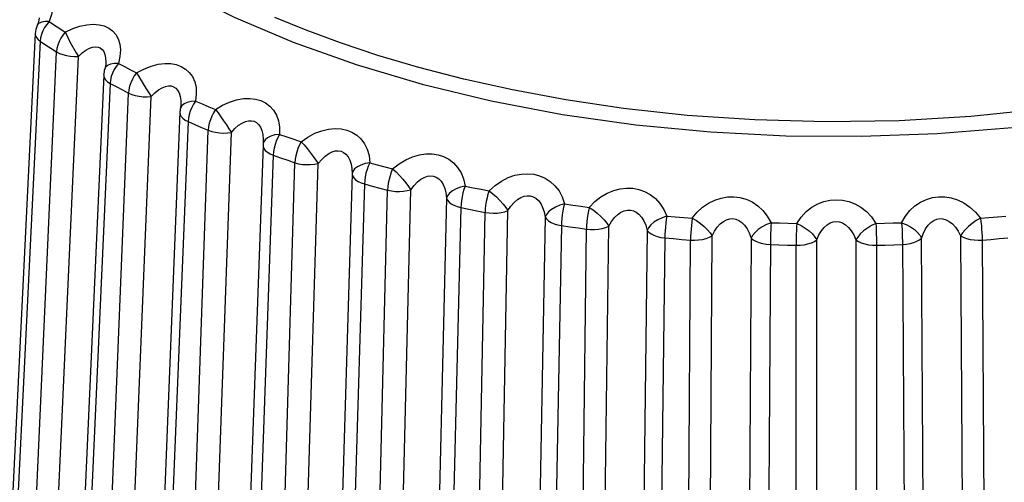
# Model space of a CAD drawing. Extents: x -841 to -216, y -127 to 601.
# Tile 185 of 201: x -291.21 to -283.47, y 530.12 to 533.76. Entities that reach past the tile are written whole.
import ezdxf

# ---------------------------------------------------------------- set-up
doc = ezdxf.new("R2010")
doc.units = 0
doc.header["$LTSCALE"] = 23.1
doc.layers.add('HEATSINK_AM_0', color=7, linetype='CONTINUOUS')

msp = doc.modelspace()

# ---------------------------------------------------------------- linework, layer by layer
at = {"layer": 'HEATSINK_AM_0', "color": 7}
for p, q in [((-291.0709, 533.7155), (-291.0709, 533.7155)), ((-290.9765, 533.7462), (-290.9346, 533.7183)), ((-290.9346, 533.7183), (-290.8923, 533.6906)), ((-291.0857, 533.6524), (-291.3518, 528.2289)), ((-290.8923, 533.6906), (-290.8495, 533.6631)), ((-291.047, 533.5925), (-291.3133, 528.1692)), ((-291.047, 533.5925), (-291.0046, 533.5643)), ((-291.0046, 533.5643), (-290.9618, 533.5363)), ((-291.163, 528.0709), (-290.9186, 533.5085)), ((-290.9618, 533.5363), (-290.9186, 533.5085)), ((-290.7651, 533.5015), (-290.7463, 533.4719)), ((-290.9908, 528.0344), (-290.7463, 533.4719)), ((-290.4324, 533.4176), (-290.3852, 533.3922)), ((-290.5477, 533.3268), (-290.7922, 527.8891)), ((-290.5323, 533.3871), (-290.5393, 533.3737)), ((-290.5393, 533.3737), (-290.5393, 533.3735)), ((-290.3852, 533.3922), (-290.3376, 533.367)), ((-290.3376, 533.367), (-290.2897, 533.342)), ((-290.4966, 533.2602), (-290.7413, 527.8227)), ((-290.4966, 533.2602), (-290.4489, 533.2345)), ((-290.5724, 527.7332), (-290.3523, 533.1837)), ((-290.4489, 533.2345), (-290.4008, 533.209)), ((-290.4008, 533.209), (-290.3523, 533.1837)), ((-290.3947, 527.7064), (-290.1745, 533.1568)), ((-289.9412, 533.0909), (-289.9412, 533.0908)), ((-289.8263, 533.1209), (-289.7744, 533.0982)), ((-289.7744, 533.0982), (-289.7221, 533.0758)), ((-289.9487, 533.0326), (-290.1687, 527.5821)), ((-289.9439, 533.0663), (-289.945, 533.0622)), ((-289.945, 533.0622), (-289.945, 533.0621)), ((-289.7221, 533.0758), (-289.6695, 533.0536)), ((-289.8837, 532.9601), (-290.104, 527.5097)), ((-289.8837, 532.9601), (-289.8312, 532.9372)), ((-289.8312, 532.9372), (-289.7783, 532.9145)), ((-289.9184, 527.43), (-289.7251, 532.8921)), ((-289.7783, 532.9145), (-289.7251, 532.8921)), ((-289.7371, 527.4133), (-289.5437, 532.8752)), ((-289.1651, 532.8594), (-289.109, 532.8397)), ((-289.2909, 532.7981), (-289.2942, 532.7849)), ((-289.2934, 532.7967), (-289.2942, 532.7854)), ((-289.2942, 532.7849), (-289.2942, 532.7849)), ((-289.109, 532.8397), (-289.0526, 532.8203)), ((-289.0526, 532.8203), (-288.9959, 532.8012)), ((-289.295, 532.7732), (-289.4883, 527.3112)), ((-289.295, 532.7732), (-289.2943, 532.7634)), ((-289.2943, 532.7634), (-289.2885, 532.7477)), ((-289.215, 532.6956), (-289.4085, 527.2337)), ((-289.215, 532.6956), (-289.1582, 532.6758)), ((-289.2082, 527.1648), (-289.0438, 532.6367)), ((-289.1582, 532.6758), (-289.1012, 532.6561)), ((-289.1012, 532.6561), (-289.0438, 532.6367)), ((-289.0254, 527.1581), (-288.8608, 532.63)), ((-288.4559, 532.636), (-288.3963, 532.6195)), ((-288.594, 532.5483), (-288.7584, 527.0764)), ((-288.3963, 532.6195), (-288.3363, 532.6033)), ((-288.3363, 532.6033), (-288.2761, 532.5874)), ((-288.4977, 532.4697), (-288.6624, 526.9978)), ((-288.4977, 532.4697), (-288.4373, 532.453)), ((-288.4496, 526.9404), (-288.3159, 532.4206)), ((-288.4373, 532.453), (-288.3767, 532.4367)), ((-288.3767, 532.4367), (-288.3159, 532.4206)), ((-288.2672, 526.9438), (-288.1333, 532.424)), ((-287.7066, 532.4531), (-287.644, 532.44)), ((-287.644, 532.44), (-287.5812, 532.4272)), ((-287.5812, 532.4272), (-287.5182, 532.4147)), ((-287.8518, 532.3575), (-287.9855, 526.8774)), ((-287.7398, 532.2847), (-287.8738, 526.8045)), ((-287.7398, 532.2847), (-287.6765, 532.2715)), ((-287.6765, 532.2715), (-287.613, 532.2585)), ((-287.6508, 526.7592), (-287.5493, 532.2459)), ((-287.613, 532.2585), (-287.5493, 532.2459)), ((-287.4709, 526.7727), (-287.3692, 532.2594)), ((-286.9252, 532.3126), (-286.8604, 532.3031)), ((-286.8604, 532.3031), (-286.7954, 532.2939)), ((-286.7954, 532.2939), (-286.7303, 532.285)), ((-287.0761, 532.2089), (-287.1777, 526.7222)), ((-286.1205, 532.2163), (-286.0541, 532.2104)), ((-286.0541, 532.2104), (-285.9877, 532.2048)), ((-285.9877, 532.2048), (-285.9211, 532.1996)), ((-285.3011, 532.165), (-285.234, 532.1629)), ((-285.234, 532.1629), (-285.1668, 532.161)), ((-285.1668, 532.161), (-285.0996, 532.1594)), ((-284.4761, 532.1594), (-284.4089, 532.161)), ((-284.4089, 532.161), (-284.3417, 532.1629)), ((-284.3417, 532.1629), (-284.2746, 532.165)), ((-284.2746, 532.165), (-284.2716, 532.1086)), ((-283.6545, 532.1996), (-283.588, 532.2048)), ((-283.588, 532.2048), (-283.5216, 532.2104)), ((-283.5216, 532.2104), (-283.4552, 532.2163)), ((-286.9496, 532.1427), (-287.0514, 526.6559)), ((-286.9496, 532.1427), (-286.884, 532.133)), ((-286.884, 532.133), (-286.8183, 532.1237)), ((-286.8207, 526.6232), (-286.7524, 532.1147)), ((-286.8183, 532.1237), (-286.7524, 532.1147)), ((-286.6452, 526.6466), (-286.5767, 532.138)), ((-286.2753, 532.104), (-286.3436, 526.6126)), ((-286.1356, 532.0452), (-286.2042, 526.5538)), ((-286.1356, 532.0452), (-286.0685, 532.0393)), ((-286.0685, 532.0393), (-286.0013, 532.0336)), ((-286.0013, 532.0336), (-285.934, 532.0283)), ((-285.9683, 526.534), (-285.934, 532.0283)), ((-285.7991, 526.5669), (-285.7647, 532.0612)), ((-285.4582, 532.0441), (-285.4925, 526.5499)), ((-285.1026, 532.0435), (-285.1031, 531.9877)), ((-284.942, 526.5346), (-284.9419, 532.0298)), ((-284.6338, 532.0298), (-284.6337, 526.5346)), ((-284.0832, 526.5499), (-284.1175, 532.0441)), ((-283.811, 532.0612), (-283.7766, 526.5669)), ((-283.6416, 532.0283), (-283.5744, 532.0336)), ((-283.6416, 532.0283), (-283.6074, 526.534)), ((-283.5744, 532.0336), (-283.5072, 532.0393)), ((-283.5072, 532.0393), (-283.4401, 532.0452)), ((-285.3069, 531.9934), (-285.239, 531.9912)), ((-285.239, 531.9912), (-285.1711, 531.9893)), ((-285.1711, 531.9893), (-285.1031, 531.9877)), ((-285.103, 526.4924), (-285.1031, 531.9877)), ((-284.4726, 531.9877), (-284.4727, 526.4924)), ((-284.4726, 531.9877), (-284.4046, 531.9893)), ((-284.4046, 531.9893), (-284.3367, 531.9912)), ((-284.3367, 531.9912), (-284.2687, 531.9934))]:
    msp.add_line(p, q, dxfattribs=at)
for points in [[(-291.0312, 534.7525), (-290.7122, 534.4858), (-290.3527, 534.234), (-289.9553, 533.9988), (-289.5225, 533.7818), (-289.0574, 533.5844), (-288.5631, 533.4081), (-288.0431, 533.254), (-287.5008, 533.1232), (-286.94, 533.0166), (-286.3644, 532.9349), (-285.7781, 532.8786), (-285.1851, 532.8482), (-284.5893, 532.8439), (-283.9949, 532.8656), (-283.4059, 532.9133)], [(-291.343, 534.0135), (-291.2834, 534.0381), (-291.2275, 534.0546), (-291.1746, 534.0629), (-291.1262, 534.0638), (-291.0834, 534.0576), (-291.046, 534.0451), (-291.0145, 534.0271), (-290.9886, 534.0034), (-290.968, 533.9738), (-290.9538, 533.9385), (-290.9467, 533.8971), (-290.9476, 533.8508), (-290.9577, 533.8007), (-290.9765, 533.7462)], [(-291.0545, 533.7341), (-291.0679, 533.721), (-291.0709, 533.7155)], [(-291.0548, 533.7746), (-291.0569, 533.7584), (-291.0628, 533.7364), (-291.0707, 533.7158)], [(-290.9765, 533.7462), (-291.0073, 533.7475), (-291.0341, 533.7428), (-291.0545, 533.7341)], [(-290.9765, 533.7462), (-290.9958, 533.7237), (-291.0126, 533.699), (-291.0264, 533.6728), (-291.037, 533.6458), (-291.0439, 533.6188), (-291.047, 533.5925)], [(-290.8495, 533.6631), (-290.7903, 533.691), (-290.7339, 533.7107), (-290.6796, 533.7219), (-290.6291, 533.7256), (-290.5835, 533.7218), (-290.5428, 533.7115), (-290.5076, 533.6954), (-290.4775, 533.6732), (-290.4522, 533.6449), (-290.4329, 533.6105), (-290.4203, 533.5697), (-290.4153, 533.5235), (-290.4195, 533.4729), (-290.4324, 533.4176)], [(-283.1698, 533.0563), (-283.7293, 532.9992), (-284.2952, 532.9659), (-284.8684, 532.9571), (-285.4289, 532.9723), (-285.9613, 533.0087), (-286.46, 533.0632), (-286.9153, 533.1306), (-287.3337, 533.2083), (-287.7175, 533.2939), (-288.0695, 533.3851), (-288.3919, 533.4806), (-288.6869, 533.5785), (-288.9562, 533.6778), (-289.2016, 533.7772)], [(-291.0857, 533.6524), (-291.0841, 533.6379), (-291.077, 533.6219), (-291.0645, 533.6066), (-291.047, 533.5925)], [(-290.8495, 533.6631), (-290.8686, 533.6404), (-290.8848, 533.6154), (-290.8984, 533.5889), (-290.9087, 533.5619), (-290.9154, 533.5349), (-290.9186, 533.5085)], [(-290.8495, 533.6631), (-290.8357, 533.6352), (-290.8203, 533.6029), (-290.8024, 533.5691), (-290.7651, 533.5015)], [(-290.9186, 533.5085), (-290.896, 533.4964), (-290.8698, 533.4864), (-290.8408, 533.4787), (-290.8099, 533.4736), (-290.7781, 533.4713), (-290.7463, 533.4719)], [(-290.7463, 533.4719), (-290.7165, 533.4995), (-290.6876, 533.5207), (-290.6602, 533.5359), (-290.6348, 533.545), (-290.6119, 533.5483), (-290.5917, 533.5462), (-290.5743, 533.5392), (-290.5594, 533.5273), (-290.5471, 533.5103), (-290.5378, 533.4882), (-290.532, 533.4607)], [(-290.5304, 533.418), (-290.5313, 533.4081), (-290.5354, 533.387), (-290.5391, 533.3743)], [(-290.4324, 533.4176), (-290.4651, 533.4171), (-290.4941, 533.4109), (-290.5167, 533.4009), (-290.5323, 533.3871)], [(-290.532, 533.4607), (-290.5302, 533.4283), (-290.5304, 533.4181)], [(-290.4324, 533.4176), (-290.4499, 533.3941), (-290.4652, 533.3685), (-290.4779, 533.3415), (-290.4875, 533.314), (-290.4938, 533.2866), (-290.4966, 533.2602)], [(-290.2897, 533.342), (-290.2315, 533.3731), (-290.1753, 533.3959), (-290.1203, 533.4102), (-290.0681, 533.4167), (-290.0203, 533.4156), (-289.9767, 533.4076), (-289.9381, 533.3936), (-289.9042, 533.3732), (-289.8744, 533.3464), (-289.8501, 533.3132), (-289.8321, 533.2732), (-289.8214, 533.2275), (-289.8197, 533.1768), (-289.8263, 533.1209)], [(-290.5477, 533.3268), (-290.5474, 533.3192), (-290.5426, 533.3032), (-290.5323, 533.2877), (-290.5168, 533.2732), (-290.4966, 533.2602)], [(-290.2897, 533.342), (-290.3069, 533.3183), (-290.3217, 533.2924), (-290.334, 533.2652), (-290.3434, 533.2376), (-290.3494, 533.2103), (-290.3523, 533.1837)], [(-290.2897, 533.342), (-290.2723, 533.3149), (-290.2537, 533.2835), (-290.2128, 533.2178)], [(-290.3523, 533.1837), (-290.3275, 533.1729), (-290.2996, 533.1644), (-290.2693, 533.1584), (-290.2377, 533.155), (-290.2058, 533.1545), (-290.1745, 533.1568)], [(-290.2128, 533.2178), (-290.1934, 533.1854), (-290.1745, 533.1568)], [(-290.1745, 533.1568), (-290.1454, 533.1861), (-290.1166, 533.2089), (-290.0888, 533.2255), (-290.0627, 533.2361), (-290.0388, 533.2407), (-290.0171, 533.2398), (-289.9981, 533.2339), (-289.9813, 533.2228), (-289.9668, 533.2066), (-289.955, 533.1851), (-289.9465, 533.158), (-289.9417, 533.1258), (-289.9412, 533.0909)], [(-289.9412, 533.0908), (-289.9413, 533.0883), (-289.9435, 533.0698), (-289.9448, 533.0629)], [(-289.8263, 533.1209), (-289.8607, 533.1186), (-289.8915, 533.1107), (-289.9161, 533.0994), (-289.9338, 533.0846), (-289.9439, 533.0663)], [(-289.8263, 533.1209), (-289.842, 533.0965), (-289.8557, 533.0701), (-289.867, 533.0425), (-289.8755, 533.0144), (-289.8812, 532.9867), (-289.8837, 532.9601)], [(-289.6695, 533.0536), (-289.613, 533.0879), (-289.5574, 533.1138), (-289.5022, 533.1312), (-289.449, 533.1406), (-289.3994, 533.1422), (-289.3535, 533.1367), (-289.3119, 533.1248), (-289.2745, 533.1064), (-289.2407, 533.0814), (-289.2119, 533.0497), (-289.1887, 533.0109), (-289.1724, 532.9659), (-289.1647, 532.9155), (-289.1651, 532.8594)], [(-289.9487, 533.0326), (-289.9462, 533.016), (-289.9381, 533.0004), (-289.9247, 532.9855), (-289.9064, 532.972), (-289.8837, 532.9601)], [(-289.6695, 533.0536), (-289.6849, 533.029), (-289.6979, 533.0024), (-289.7089, 532.9745), (-289.7172, 532.9464), (-289.7225, 532.9188), (-289.7251, 532.8921)], [(-289.6695, 533.0536), (-289.6488, 533.0276), (-289.6273, 532.9973), (-289.6047, 532.9658), (-289.5826, 532.9339), (-289.5625, 532.9027), (-289.5437, 532.8752)], [(-289.5437, 532.8752), (-289.5155, 532.906), (-289.4871, 532.9304), (-289.4593, 532.9486), (-289.4327, 532.9606), (-289.4079, 532.9666), (-289.3851, 532.9669), (-289.3646, 532.962), (-289.3461, 532.952), (-289.3296, 532.9366), (-289.3156, 532.9158), (-289.3044, 532.8893), (-289.2968, 532.8574), (-289.2933, 532.8206), (-289.2934, 532.7968)], [(-289.7251, 532.8921), (-289.6983, 532.8827), (-289.6689, 532.8758), (-289.6377, 532.8715), (-289.6058, 532.8699), (-289.5741, 532.8711), (-289.5437, 532.8752)], [(-289.1651, 532.8594), (-289.2008, 532.8551), (-289.2329, 532.8455), (-289.2593, 532.8328), (-289.2789, 532.817), (-289.2909, 532.7981)], [(-289.1651, 532.8594), (-289.1787, 532.8342), (-289.1906, 532.8071), (-289.2004, 532.7789), (-289.2079, 532.7503), (-289.2127, 532.7224), (-289.215, 532.6956)], [(-288.9959, 532.8012), (-288.9416, 532.8386), (-288.8874, 532.8675), (-288.8326, 532.888), (-288.779, 532.9003), (-288.7281, 532.9047), (-288.6803, 532.9018), (-288.6364, 532.8923), (-288.5959, 532.8761), (-288.5584, 532.853), (-288.5252, 532.823), (-288.497, 532.7856), (-288.4752, 532.7417), (-288.4618, 532.6919), (-288.4559, 532.636)], [(-288.9959, 532.8012), (-289.0091, 532.7758), (-289.0204, 532.7485), (-289.0298, 532.7201), (-289.037, 532.6915), (-289.0416, 532.6636), (-289.0438, 532.6367)], [(-288.9959, 532.8012), (-288.9721, 532.7764), (-288.9479, 532.7474), (-288.9233, 532.7172), (-288.8999, 532.6866), (-288.8792, 532.6564), (-288.8608, 532.63)], [(-289.2885, 532.7477), (-289.2772, 532.7326), (-289.2608, 532.7187), (-289.2399, 532.7062), (-289.215, 532.6956)], [(-288.8608, 532.63), (-288.8338, 532.6624), (-288.8062, 532.6883), (-288.7787, 532.708), (-288.7519, 532.7216), (-288.7266, 532.7289), (-288.7029, 532.7305), (-288.6811, 532.7268), (-288.6611, 532.7178), (-288.6427, 532.7034), (-288.6265, 532.6835), (-288.6129, 532.6576), (-288.6025, 532.6262), (-288.596, 532.5897), (-288.594, 532.5483)], [(-288.2761, 532.5874), (-288.2249, 532.6277), (-288.1728, 532.6595), (-288.1191, 532.683), (-288.0657, 532.6984), (-288.0142, 532.7056), (-287.9649, 532.7055), (-287.9191, 532.6986), (-287.876, 532.6848), (-287.835, 532.6639), (-287.7976, 532.6358), (-287.7648, 532.6001), (-287.7378, 532.5575), (-287.7186, 532.5086), (-287.7066, 532.4531)], [(-289.0438, 532.6367), (-289.0153, 532.6289), (-288.9848, 532.6237), (-288.953, 532.6211), (-288.9211, 532.6213), (-288.8901, 532.6243), (-288.8608, 532.63)], [(-288.4559, 532.636), (-288.4925, 532.6297), (-288.5257, 532.6183), (-288.5535, 532.6041), (-288.5748, 532.5871), (-288.5885, 532.5675), (-288.594, 532.5483)], [(-288.4559, 532.636), (-288.4673, 532.61), (-288.4773, 532.5823), (-288.4855, 532.5536), (-288.4917, 532.5247), (-288.4958, 532.4965), (-288.4977, 532.4697)], [(-288.594, 532.5483), (-288.5905, 532.5326), (-288.5814, 532.5174), (-288.5671, 532.503), (-288.5479, 532.49), (-288.5246, 532.4788), (-288.4977, 532.4697)], [(-288.2761, 532.5874), (-288.2872, 532.5613), (-288.2964, 532.5335), (-288.3042, 532.5046), (-288.3102, 532.4757), (-288.314, 532.4476), (-288.3159, 532.4206)], [(-288.2761, 532.5874), (-288.2495, 532.5641), (-288.2229, 532.5365), (-288.1966, 532.5077), (-288.1722, 532.4784), (-288.1512, 532.4494), (-288.1333, 532.4239)], [(-287.5182, 532.4147), (-287.4702, 532.4578), (-287.4205, 532.4926), (-287.3682, 532.519), (-287.3155, 532.5373), (-287.264, 532.5473), (-287.214, 532.5499), (-287.1665, 532.5455), (-287.1212, 532.534), (-287.0776, 532.5155), (-287.0369, 532.4896), (-286.9998, 532.4559), (-286.9679, 532.4149), (-286.9433, 532.3672), (-286.9252, 532.3126)], [(-288.1333, 532.424), (-288.1079, 532.4577), (-288.0814, 532.4851), (-288.0545, 532.5064), (-288.0279, 532.5214), (-288.0023, 532.5302), (-287.9779, 532.5332), (-287.9552, 532.5308), (-287.9339, 532.523), (-287.9138, 532.5097), (-287.8955, 532.4907), (-287.8795, 532.4656), (-287.8664, 532.4349), (-287.857, 532.3988), (-287.8518, 532.3575)], [(-288.3159, 532.4206), (-288.286, 532.4144), (-288.2547, 532.4108), (-288.2227, 532.41), (-288.1912, 532.412), (-288.1611, 532.4167), (-288.1333, 532.4239)], [(-287.7066, 532.4531), (-287.7436, 532.4447), (-287.7775, 532.4314), (-287.8065, 532.4157), (-287.8292, 532.3975), (-287.8445, 532.3771), (-287.8518, 532.3575)], [(-287.7066, 532.4531), (-287.7156, 532.4266), (-287.7236, 532.3984), (-287.7301, 532.3692), (-287.7351, 532.34), (-287.7383, 532.3116), (-287.7398, 532.2847)], [(-287.5182, 532.4147), (-287.5269, 532.3881), (-287.5341, 532.3598), (-287.5402, 532.3305), (-287.5448, 532.3013), (-287.5478, 532.273), (-287.5493, 532.2459)], [(-287.5182, 532.4147), (-287.489, 532.3929), (-287.4603, 532.3669), (-287.4325, 532.3396), (-287.4073, 532.3117), (-287.3862, 532.2838), (-287.3692, 532.2594)], [(-286.7303, 532.285), (-286.6863, 532.3306), (-286.6397, 532.368), (-286.5896, 532.3973), (-286.5382, 532.4185), (-286.4871, 532.4314), (-286.4368, 532.4367), (-286.3884, 532.435), (-286.3414, 532.4261), (-286.2954, 532.41), (-286.2516, 532.3865), (-286.2107, 532.3549), (-286.1742, 532.3159), (-286.1444, 532.2697), (-286.1205, 532.2163)], [(-287.8518, 532.3575), (-287.845, 532.3421), (-287.8328, 532.3275), (-287.8156, 532.314), (-287.7939, 532.3021), (-287.7683, 532.2922), (-287.7398, 532.2847)], [(-287.3692, 532.2594), (-287.3455, 532.2946), (-287.3202, 532.3235), (-287.2941, 532.3462), (-287.2679, 532.3627), (-287.2423, 532.3728), (-287.2176, 532.3771), (-287.1941, 532.3759), (-287.1717, 532.3693), (-287.1503, 532.3572), (-287.1303, 532.3392), (-287.1121, 532.3151), (-287.0966, 532.2852), (-287.0844, 532.2497), (-287.0761, 532.2089)], [(-285.9211, 532.1996), (-285.8818, 532.2473), (-285.8389, 532.2871), (-285.7918, 532.3191), (-285.7424, 532.343), (-285.6923, 532.3589), (-285.6422, 532.3671), (-285.5935, 532.3683), (-285.5455, 532.3621), (-285.4973, 532.3487), (-285.4506, 532.3276), (-285.4061, 532.2984), (-285.3654, 532.2615), (-285.3307, 532.2171), (-285.3011, 532.165)], [(-285.0996, 532.1594), (-285.0649, 532.2094), (-285.0259, 532.2517), (-284.9817, 532.2862), (-284.9346, 532.3128), (-284.8862, 532.3313), (-284.837, 532.3421), (-284.7883, 532.3458), (-284.7395, 532.3422), (-284.6903, 532.3315), (-284.6417, 532.3131), (-284.5944, 532.2865), (-284.5501, 532.2519), (-284.5109, 532.2096), (-284.4761, 532.1594)], [(-284.2746, 532.165), (-284.2452, 532.2168), (-284.2106, 532.2611), (-284.1702, 532.2979), (-284.126, 532.3271), (-284.0797, 532.3482), (-284.0319, 532.3617), (-283.9838, 532.3681), (-283.935, 532.3673), (-283.8849, 532.3593), (-283.8348, 532.3436), (-283.7851, 532.3197), (-283.7374, 532.2877), (-283.6942, 532.2477), (-283.6545, 532.1996)], [(-287.5493, 532.2459), (-287.5184, 532.2414), (-287.4866, 532.2396), (-287.4547, 532.2406), (-287.4239, 532.2443), (-287.3951, 532.2506), (-287.3692, 532.2594)], [(-286.9252, 532.3126), (-286.9623, 532.3023), (-286.9966, 532.2871), (-287.0264, 532.2697), (-287.0502, 532.2502), (-287.067, 532.2289), (-287.0761, 532.2089)], [(-286.9252, 532.3126), (-286.9319, 532.2857), (-286.9377, 532.2571), (-286.9425, 532.2277), (-286.9461, 532.1982), (-286.9485, 532.1696), (-286.9496, 532.1427)], [(-286.7303, 532.285), (-286.7365, 532.2579), (-286.7416, 532.2293), (-286.7459, 532.1997), (-286.7493, 532.1703), (-286.7513, 532.1418), (-286.7524, 532.1147)], [(-286.7303, 532.285), (-286.6989, 532.2649), (-286.6683, 532.2404), (-286.6394, 532.2147), (-286.6138, 532.1882), (-286.5929, 532.1616), (-286.5767, 532.138)], [(-286.5767, 532.138), (-286.5551, 532.1745), (-286.5315, 532.2047), (-286.5065, 532.2289), (-286.481, 532.2468), (-286.4557, 532.2583), (-286.4308, 532.264), (-286.4069, 532.2642), (-286.3837, 532.2588), (-286.361, 532.2479), (-286.3394, 532.2311), (-286.3193, 532.208), (-286.3014, 532.179), (-286.2865, 532.1443), (-286.2753, 532.104)], [(-287.0761, 532.2089), (-287.0661, 532.194), (-287.0508, 532.1801), (-287.0309, 532.1676), (-287.0068, 532.157), (-286.9794, 532.1486), (-286.9496, 532.1427)], [(-286.1205, 532.2163), (-286.1572, 532.2038), (-286.1915, 532.1867), (-286.2218, 532.1677), (-286.2465, 532.1468), (-286.2645, 532.1246), (-286.2753, 532.104)], [(-286.1205, 532.2163), (-286.1246, 532.189), (-286.1282, 532.1602), (-286.1312, 532.1305), (-286.1335, 532.1009), (-286.135, 532.0722), (-286.1356, 532.0452)], [(-285.9211, 532.1996), (-285.9249, 532.1722), (-285.9277, 532.1434), (-285.9302, 532.1136), (-285.9322, 532.084), (-285.9334, 532.0555), (-285.9341, 532.0283)], [(-285.9211, 532.1996), (-285.8878, 532.1812), (-285.8558, 532.1586), (-285.8261, 532.1345), (-285.8002, 532.1094), (-285.7797, 532.0839), (-285.7647, 532.0612)], [(-285.7647, 532.0612), (-285.7455, 532.0986), (-285.7238, 532.1301), (-285.7004, 532.1555), (-285.676, 532.1748), (-285.6511, 532.1879), (-285.6264, 532.195), (-285.6023, 532.1966), (-285.5786, 532.1926), (-285.5549, 532.183), (-285.5318, 532.1675), (-285.5099, 532.1456), (-285.4898, 532.1176), (-285.4724, 532.0838), (-285.4582, 532.0441)], [(-285.3011, 532.165), (-285.3371, 532.1506), (-285.371, 532.1316), (-285.4014, 532.1108), (-285.4268, 532.0886), (-285.4459, 532.0653), (-285.4582, 532.0441)], [(-285.3011, 532.165), (-285.3027, 532.1376), (-285.3041, 532.1086), (-285.3052, 532.0789), (-285.3061, 532.0492), (-285.3067, 532.0204), (-285.3415, 526.499)], [(-284.9419, 532.0298), (-284.9252, 532.0684), (-284.9055, 532.1011), (-284.8837, 532.1278), (-284.8604, 532.1484), (-284.8364, 532.1627), (-284.8122, 532.1711), (-284.7881, 532.174), (-284.764, 532.1712), (-284.7397, 532.1629), (-284.7157, 532.1487), (-284.6923, 532.1281), (-284.6703, 532.1013), (-284.6506, 532.0685), (-284.6338, 532.0298)], [(-284.2746, 532.165), (-284.2386, 532.1506), (-284.2047, 532.1316), (-284.1743, 532.1108), (-284.1489, 532.0886), (-284.1298, 532.0653), (-284.1175, 532.0441)], [(-284.1175, 532.0441), (-284.1034, 532.0836), (-284.0861, 532.1173), (-284.0662, 532.1452), (-284.0444, 532.1671), (-284.0215, 532.1827), (-283.998, 532.1924), (-283.9742, 532.1966), (-283.9501, 532.1952), (-283.9254, 532.1882), (-283.9005, 532.1753), (-283.8759, 532.156), (-283.8522, 532.1305), (-283.8304, 532.0989), (-283.811, 532.0612)], [(-283.6545, 532.1996), (-283.6878, 532.1812), (-283.7199, 532.1586), (-283.7496, 532.1345), (-283.7755, 532.1094), (-283.796, 532.0839), (-283.811, 532.0612)], [(-283.6545, 532.1996), (-283.651, 532.1723), (-283.6479, 532.1434), (-283.6454, 532.1137), (-283.6435, 532.084), (-283.6422, 532.0553), (-283.6416, 532.0283)], [(-286.7524, 532.1147), (-286.7209, 532.1119), (-286.6889, 532.1119), (-286.6575, 532.1146), (-286.6278, 532.12), (-286.6006, 532.1279), (-286.5767, 532.138)], [(-286.2753, 532.104), (-286.2622, 532.0897), (-286.2441, 532.0768), (-286.2216, 532.0655), (-286.1955, 532.0563), (-286.1665, 532.0495), (-286.1356, 532.0452)], [(-285.0996, 532.1594), (-285.1007, 532.132), (-285.1026, 532.0435)], [(-285.0996, 532.1594), (-285.0648, 532.143), (-285.0316, 532.1221), (-285.0013, 532.0997), (-284.9756, 532.0761), (-284.9557, 532.0517), (-284.9419, 532.0298)], [(-284.4761, 532.1594), (-284.5109, 532.143), (-284.5441, 532.1221), (-284.5744, 532.0997), (-284.6001, 532.0761), (-284.62, 532.0517), (-284.6338, 532.0298)], [(-284.4761, 532.1594), (-284.4751, 532.132), (-284.4743, 532.103), (-284.4736, 532.0732), (-284.4731, 532.0435), (-284.4727, 532.0148), (-284.4726, 531.9877)], [(-284.2716, 532.1086), (-284.2704, 532.0788), (-284.2696, 532.0492), (-284.2689, 532.0206), (-284.2342, 526.4991)], [(-285.9341, 532.0283), (-285.9021, 532.0273), (-285.8704, 532.029), (-285.8399, 532.0335), (-285.8115, 532.0405), (-285.7862, 532.0498), (-285.7647, 532.0612)], [(-285.4582, 532.0441), (-285.4421, 532.0306), (-285.4214, 532.0187), (-285.3967, 532.0088), (-285.3688, 532.0011), (-285.3385, 531.9959), (-285.3069, 531.9934)], [(-285.1031, 531.9877), (-285.0712, 531.9885), (-285.04, 531.9919), (-285.0107, 531.9981), (-284.984, 532.0066), (-284.9608, 532.0173), (-284.9419, 532.0298)], [(-284.6338, 532.0298), (-284.6149, 532.0173), (-284.5917, 532.0066), (-284.565, 531.9981), (-284.5356, 531.992), (-284.5045, 531.9885), (-284.4726, 531.9877)], [(-284.2687, 531.9934), (-284.2372, 531.9959), (-284.2069, 532.0011), (-284.179, 532.0088), (-284.1543, 532.0187), (-284.1336, 532.0306), (-284.1175, 532.0441)], [(-283.811, 532.0612), (-283.7895, 532.0498), (-283.7642, 532.0405), (-283.7358, 532.0335), (-283.7053, 532.029), (-283.6736, 532.0273), (-283.6416, 532.0283)]]:
    msp.add_lwpolyline(points, dxfattribs=at)
for centre, start, end in [((-290.9059, 533.6435), 156.4504, 177.1907), ((-290.3679, 533.3187), 162.25346, 177.42605), ((-289.7688, 533.0254), 168.23688, 177.68781), ((-289.1151, 532.7669), 174.26216, 177.97317)]:
    msp.add_arc(centre, 0.18, start, end, dxfattribs=at)

doc.saveas('drawing.dxf')
